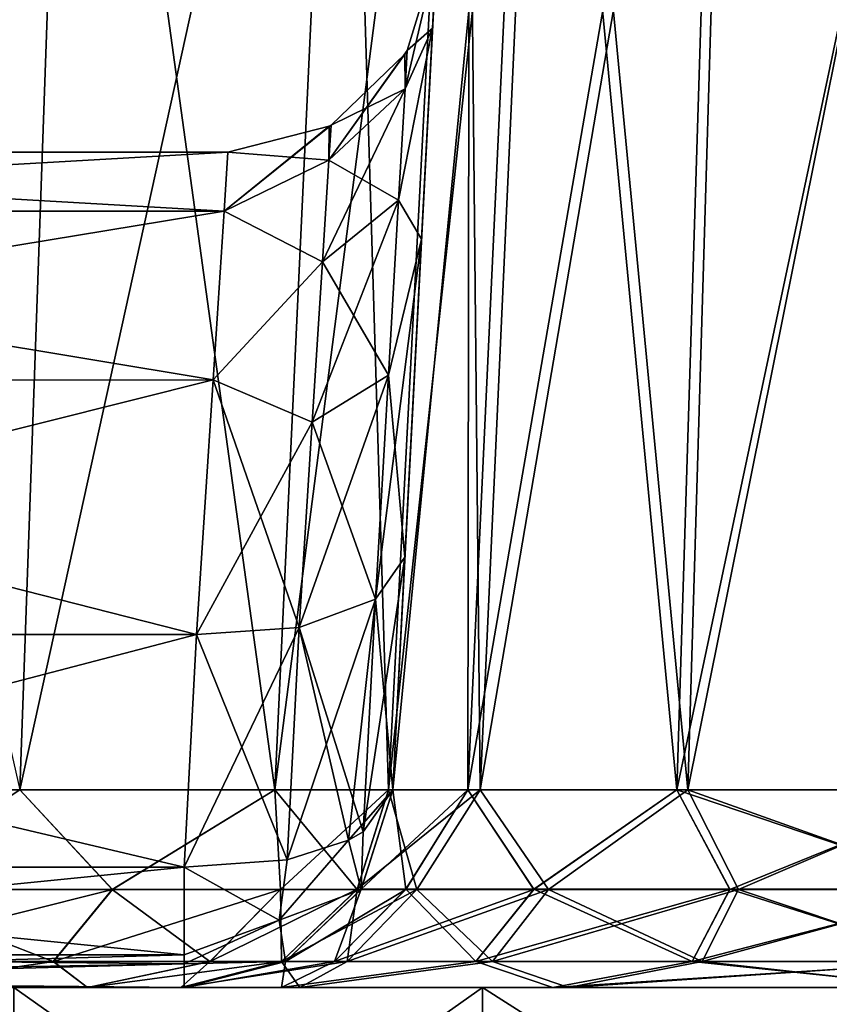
# Model space of a CAD drawing. Header units: millimetres. Extents: x -96 to 96, y -34 to 18.
# Tile 178 of 192: x 75.87 to 77.81, y -32.04 to -29.68. Entities that reach past the tile are written whole.
import ezdxf

# ---------------------------------------------------------------- set-up
doc = ezdxf.new("R2010")
doc.units = ezdxf.units.MM
doc.header["$LTSCALE"] = 65.185185
for name, color, linetype in [('103', 7, 'CONTINUOUS'), ('104', 7, 'CONTINUOUS'), ('202', 7, 'CONTINUOUS'), ('205', 7, 'CONTINUOUS'), ('209', 7, 'CONTINUOUS'), ('210', 7, 'CONTINUOUS'), ('213', 7, 'CONTINUOUS'), ('217', 7, 'CONTINUOUS'), ('218', 7, 'CONTINUOUS'), ('289', 7, 'CONTINUOUS'), ('290', 7, 'CONTINUOUS'), ('292', 7, 'CONTINUOUS'), ('293', 7, 'CONTINUOUS'), ('294', 7, 'CONTINUOUS'), ('296', 7, 'CONTINUOUS'), ('297', 7, 'CONTINUOUS'), ('396', 7, 'CONTINUOUS'), ('397', 7, 'CONTINUOUS'), ('400', 7, 'CONTINUOUS'), ('401', 7, 'CONTINUOUS'), ('404', 7, 'CONTINUOUS'), ('405', 7, 'CONTINUOUS'), ('406', 7, 'CONTINUOUS'), ('407', 7, 'CONTINUOUS'), ('408', 7, 'CONTINUOUS'), ('409', 7, 'CONTINUOUS'), ('410', 7, 'CONTINUOUS'), ('411', 7, 'CONTINUOUS'), ('412', 7, 'CONTINUOUS'), ('681', 7, 'CONTINUOUS'), ('683', 7, 'CONTINUOUS'), ('702', 7, 'CONTINUOUS'), ('704', 7, 'CONTINUOUS')]:
    doc.layers.add(name, color=color, linetype=linetype)

msp = doc.modelspace()

# ---------------------------------------------------------------- linework, layer by layer
at = {"layer": '103', "color": 7, "linetype": 'Continuous'}
for points in [[(76.3673, -30, 3.7259), (73.9008, -30, 3.7259), (76.3673, -30, -3.7259), (76.3673, -30, 3.7259)], [(76.3673, -30, -3.7259), (73.9008, -30, 3.7259), (73.9008, -30, -3.7259), (76.3673, -30, -3.7259)]]:
    msp.add_3dface(points, dxfattribs=at)
at = {"layer": '104', "color": 7, "linetype": 'Continuous'}
for points in [[(76.0311, -32, -21.4967), (74.1603, -32, -6.2512), (75.5306, -32, -22.1661), (76.0311, -32, -21.4967)], [(76.2624, -32, -6.2512), (74.1603, -32, -6.2512), (76.2624, -32, -11.1264), (76.2624, -32, -6.2512)], [(76.2624, -32, 6.2512), (74.8213, -32, 22.6081), (74.1603, -32, 18.3417), (76.2624, -32, 6.2512)], [(74.1603, -32, 6.2512), (76.2624, -32, 6.2512), (74.1603, -32, 18.3417), (74.1603, -32, 6.2512)], [(74.1603, -32, -6.2512), (76.1, -32, -16), (76.2624, -32, -11.1264), (74.1603, -32, -6.2512)], [(76.1, -32, -16), (74.1603, -32, -6.2512), (76.0311, -32, -21.4967), (76.1, -32, -16)], [(75.5306, -32, 22.1661), (74.8213, -32, 22.6081), (76.2624, -32, 6.2512), (75.5306, -32, 22.1661)], [(76.1, -32, 16), (75.5306, -32, 22.1661), (76.2624, -32, 6.2512), (76.1, -32, 16)], [(75.5306, -32, 22.1661), (76.1, -32, 16), (76.0311, -32, 21.4967), (75.5306, -32, 22.1661)], [(76.0311, -32, 21.4967), (76.1, -32, 16), (76.2543, -32, 20.6915), (76.0311, -32, 21.4967)], [(76.2543, -32, -20.6915), (76.1, -32, -16), (76.0311, -32, -21.4967), (76.2543, -32, -20.6915)], [(76.301, -32, 15.25), (76.1, -32, 16), (76.2624, -32, 11.1264), (76.301, -32, 15.25)], [(76.1, -32, 16), (76.301, -32, 16.75), (76.2543, -32, 20.6915), (76.1, -32, 16)], [(76.2624, -32, 11.1264), (76.1, -32, 16), (76.2624, -32, 6.2512), (76.2624, -32, 11.1264)], [(76.301, -32, -16.75), (76.1, -32, -16), (76.2543, -32, -20.6915), (76.301, -32, -16.75)], [(76.1, -32, -16), (76.301, -32, -15.25), (76.2624, -32, -11.1264), (76.1, -32, -16)], [(76.2543, -32, 20.6915), (76.301, -32, 16.75), (76.5394, -32, 19.7838), (76.2543, -32, 20.6915)], [(76.5394, -32, -19.7838), (76.301, -32, -16.75), (76.2543, -32, -20.6915), (76.5394, -32, -19.7838)], [(76.4956, -32, 12.1082), (76.301, -32, 15.25), (76.2624, -32, 11.1264), (76.4956, -32, 12.1082)], [(76.2624, -32, -11.1264), (76.301, -32, -15.25), (76.4956, -32, -12.1082), (76.2624, -32, -11.1264)], [(76.301, -32, 16.75), (76.85, -32, 17.299), (76.5394, -32, 19.7838), (76.301, -32, 16.75)], [(76.85, -32, 14.701), (76.301, -32, 15.25), (76.4956, -32, 12.1082), (76.85, -32, 14.701)], [(76.85, -32, -17.299), (76.301, -32, -16.75), (76.5394, -32, -19.7838), (76.85, -32, -17.299)], [(76.301, -32, -15.25), (76.85, -32, -14.701), (76.4956, -32, -12.1082), (76.301, -32, -15.25)], [(77.1453, -32, 12.8806), (76.85, -32, 14.701), (76.4956, -32, 12.1082), (77.1453, -32, 12.8806)], [(76.4956, -32, -12.1082), (76.85, -32, -14.701), (77.1453, -32, -12.8806), (76.4956, -32, -12.1082)], [(76.5394, -32, 19.7838), (76.85, -32, 17.299), (77.1833, -32, 19.0834), (76.5394, -32, 19.7838)], [(77.1833, -32, -19.0834), (76.85, -32, -17.299), (76.5394, -32, -19.7838), (77.1833, -32, -19.0834)], [(76.85, -32, 17.299), (77.6, -32, 17.5), (77.1833, -32, 19.0834), (76.85, -32, 17.299)], [(77.6, -32, 14.5), (76.85, -32, 14.701), (77.1453, -32, 12.8806), (77.6, -32, 14.5)], [(77.6, -32, -17.5), (76.85, -32, -17.299), (77.1833, -32, -19.0834), (77.6, -32, -17.5)], [(76.85, -32, -14.701), (77.6, -32, -14.5), (77.1453, -32, -12.8806), (76.85, -32, -14.701)], [(78.0728, -32, 13.2783), (77.6, -32, 14.5), (77.1453, -32, 12.8806), (78.0728, -32, 13.2783)], [(77.1453, -32, -12.8806), (77.6, -32, -14.5), (78.0728, -32, -13.2783), (77.1453, -32, -12.8806)], [(77.1833, -32, 19.0834), (77.6, -32, 17.5), (78.0639, -32, 18.7232), (77.1833, -32, 19.0834)], [(78.0639, -32, -18.7232), (77.6, -32, -17.5), (77.1833, -32, -19.0834), (78.0639, -32, -18.7232)], [(77.6, -32, 17.5), (78.35, -32, 17.299), (78.0639, -32, 18.7232), (77.6, -32, 17.5)], [(78.35, -32, 14.701), (77.6, -32, 14.5), (78.0728, -32, 13.2783), (78.35, -32, 14.701)], [(77.6, -32, -14.5), (78.35, -32, -14.701), (78.0728, -32, -13.2783), (77.6, -32, -14.5)], [(78.35, -32, -17.299), (77.6, -32, -17.5), (78.0639, -32, -18.7232), (78.35, -32, -17.299)]]:
    msp.add_3dface(points, dxfattribs=at)
at = {"layer": '202', "color": 7, "linetype": 'Continuous'}
for points in [[(75.8684, -31.5262, -22.5338), (75.0026, -31.5262, -23.0734), (75.9934, -28, -22.6699), (75.8684, -31.5262, -22.5338)], [(75.9934, -28, -22.6699), (75.0026, -31.5262, -23.0734), (75.0697, -28, -23.2455), (75.9934, -28, -22.6699)], [(76.4793, -31.5262, -21.7168), (75.8684, -31.5262, -22.5338), (76.6452, -28, -21.7982), (76.4793, -31.5262, -21.7168)], [(76.6452, -28, -21.7982), (75.8684, -31.5262, -22.5338), (75.9934, -28, -22.6699), (76.6452, -28, -21.7982)], [(76.7519, -31.5262, -20.7337), (76.4793, -31.5262, -21.7168), (76.936, -28, -20.7494), (76.7519, -31.5262, -20.7337)], [(76.936, -28, -20.7494), (76.4793, -31.5262, -21.7168), (76.6452, -28, -21.7982), (76.936, -28, -20.7494)]]:
    msp.add_3dface(points, dxfattribs=at)
at = {"layer": '205', "color": 7, "linetype": 'Continuous'}
for points in [[(76.7519, -31.5262, -20.7337), (77.1318, -28, -20.126), (76.9717, -31.5262, -20.0336), (76.7519, -31.5262, -20.7337)], [(76.7519, -31.5262, -20.7337), (76.936, -28, -20.7494), (77.1318, -28, -20.126), (76.7519, -31.5262, -20.7337)], [(77.1318, -28, -20.126), (77.574, -28, -19.645), (76.9717, -31.5262, -20.0336), (77.1318, -28, -20.126)], [(76.9717, -31.5262, -20.0336), (77.574, -28, -19.645), (77.4684, -31.5262, -19.4933), (76.9717, -31.5262, -20.0336)], [(77.574, -28, -19.645), (78.1787, -28, -19.3976), (77.4684, -31.5262, -19.4933), (77.574, -28, -19.645)], [(77.4684, -31.5262, -19.4933), (78.1787, -28, -19.3976), (78.1477, -31.5262, -19.2155), (77.4684, -31.5262, -19.4933)]]:
    msp.add_3dface(points, dxfattribs=at)
at = {"layer": '209', "color": 7, "linetype": 'Continuous'}
for points in [[(76.9416, -31.5262, -11.8838), (76.9466, -28, -11.1264), (76.7618, -31.5262, -11.1264), (76.9416, -31.5262, -11.8838)], [(77.1067, -28, -11.8008), (76.9466, -28, -11.1264), (76.9416, -31.5262, -11.8838), (77.1067, -28, -11.8008)], [(77.4428, -31.5262, -12.4795), (77.1067, -28, -11.8008), (76.9416, -31.5262, -11.8838), (77.4428, -31.5262, -12.4795)], [(77.5529, -28, -12.3311), (77.1067, -28, -11.8008), (77.4428, -31.5262, -12.4795), (77.5529, -28, -12.3311)], [(78.1582, -31.5262, -12.7864), (77.5529, -28, -12.3311), (77.4428, -31.5262, -12.4795), (78.1582, -31.5262, -12.7864)], [(78.1582, -31.5262, -12.7864), (78.1898, -28, -12.6043), (77.5529, -28, -12.3311), (78.1582, -31.5262, -12.7864)]]:
    msp.add_3dface(points, dxfattribs=at)
at = {"layer": '210', "color": 7, "linetype": 'Continuous'}
for points in [[(76.7618, -31.5262, -11.1264), (76.9466, -28, -11.1264), (76.8573, -29.7025, -4.6482), (76.7618, -31.5262, -11.1264)], [(76.7618, -31.5262, 11.1264), (76.7618, -31.5262, 6.2512), (76.9466, -28, 11.1264), (76.7618, -31.5262, 11.1264)], [(76.7618, -31.5262, 6.2512), (76.7909, -30.9696, 5.9916), (76.9466, -28, 11.1264), (76.7618, -31.5262, 6.2512)], [(76.9466, -28, 11.1264), (76.7909, -30.9696, 5.9916), (76.8309, -30.2076, 5.4413), (76.9466, -28, 11.1264)], [(76.8573, -29.7025, 4.6482), (76.9466, -28, 11.1264), (76.8309, -30.2076, 5.4413), (76.8573, -29.7025, 4.6482)], [(76.8573, -29.7025, -4.6482), (76.9466, -28, -11.1264), (76.8666, -29.5262, -3.7259), (76.8573, -29.7025, -4.6482)], [(76.8666, -29.5262, 3.7259), (76.9466, -28, 11.1264), (76.8573, -29.7025, 4.6482), (76.8666, -29.5262, 3.7259)], [(76.8309, -30.2076, -5.4413), (76.7618, -31.5262, -11.1264), (76.8573, -29.7025, -4.6482), (76.8309, -30.2076, -5.4413)], [(76.7909, -30.9696, -5.9916), (76.7618, -31.5262, -11.1264), (76.8309, -30.2076, -5.4413), (76.7909, -30.9696, -5.9916)], [(76.7618, -31.5262, -6.2512), (76.7618, -31.5262, -11.1264), (76.7909, -30.9696, -5.9916), (76.7618, -31.5262, -6.2512)]]:
    msp.add_3dface(points, dxfattribs=at)
at = {"layer": '213', "color": 7, "linetype": 'Continuous'}
for points in [[(76.7618, -31.5262, 11.1264), (76.9466, -28, 11.1264), (77.1067, -28, 11.8008), (76.7618, -31.5262, 11.1264)], [(76.7618, -31.5262, 11.1264), (77.1067, -28, 11.8008), (76.9416, -31.5262, 11.8838), (76.7618, -31.5262, 11.1264)], [(76.9416, -31.5262, 11.8838), (77.5529, -28, 12.3311), (77.4428, -31.5262, 12.4795), (76.9416, -31.5262, 11.8838)], [(77.1067, -28, 11.8008), (77.5529, -28, 12.3311), (76.9416, -31.5262, 11.8838), (77.1067, -28, 11.8008)], [(77.4428, -31.5262, 12.4795), (78.1898, -28, 12.6043), (78.1582, -31.5262, 12.7864), (77.4428, -31.5262, 12.4795)], [(77.5529, -28, 12.3311), (78.1898, -28, 12.6043), (77.4428, -31.5262, 12.4795), (77.5529, -28, 12.3311)]]:
    msp.add_3dface(points, dxfattribs=at)
at = {"layer": '217', "color": 7, "linetype": 'Continuous'}
for points in [[(76.9717, -31.5262, 20.0336), (76.936, -28, 20.7494), (76.7519, -31.5262, 20.7337), (76.9717, -31.5262, 20.0336)], [(77.1318, -28, 20.126), (76.936, -28, 20.7494), (76.9717, -31.5262, 20.0336), (77.1318, -28, 20.126)], [(77.4684, -31.5262, 19.4933), (77.1318, -28, 20.126), (76.9717, -31.5262, 20.0336), (77.4684, -31.5262, 19.4933)], [(77.574, -28, 19.645), (77.1318, -28, 20.126), (77.4684, -31.5262, 19.4933), (77.574, -28, 19.645)], [(78.1477, -31.5262, 19.2155), (77.574, -28, 19.645), (77.4684, -31.5262, 19.4933), (78.1477, -31.5262, 19.2155)], [(78.1477, -31.5262, 19.2155), (78.1787, -28, 19.3976), (77.574, -28, 19.645), (78.1477, -31.5262, 19.2155)]]:
    msp.add_3dface(points, dxfattribs=at)
at = {"layer": '218', "color": 7, "linetype": 'Continuous'}
for points in [[(75.0697, -28, 23.2455), (75.8684, -31.5262, 22.5338), (75.9934, -28, 22.6699), (75.0697, -28, 23.2455)], [(75.8684, -31.5262, 22.5338), (76.4793, -31.5262, 21.7168), (75.9934, -28, 22.6699), (75.8684, -31.5262, 22.5338)], [(75.9934, -28, 22.6699), (76.4793, -31.5262, 21.7168), (76.6452, -28, 21.7982), (75.9934, -28, 22.6699)], [(76.4793, -31.5262, 21.7168), (76.7519, -31.5262, 20.7337), (76.6452, -28, 21.7982), (76.4793, -31.5262, 21.7168)], [(76.7519, -31.5262, 20.7337), (76.936, -28, 20.7494), (76.6452, -28, 21.7982), (76.7519, -31.5262, 20.7337)]]:
    msp.add_3dface(points, dxfattribs=at)
at = {"layer": '289', "color": 7, "linetype": 'Continuous'}
for points in [[(75.0026, -31.5262, -23.0734), (75.8684, -31.5262, -22.5338), (75.5045, -31.7649, -22.7257), (75.0026, -31.5262, -23.0734)], [(75.8684, -31.5262, -22.5338), (76.0904, -31.7648, -22.1875), (75.5045, -31.7649, -22.7257), (75.8684, -31.5262, -22.5338)], [(75.8684, -31.5262, -22.5338), (76.4793, -31.5262, -21.7168), (76.0904, -31.7648, -22.1875), (75.8684, -31.5262, -22.5338)], [(76.4793, -31.5262, -21.7168), (76.493, -31.7648, -21.5014), (76.0904, -31.7648, -22.1875), (76.4793, -31.5262, -21.7168)], [(76.4793, -31.5262, -21.7168), (76.7519, -31.5262, -20.7337), (76.493, -31.7648, -21.5014), (76.4793, -31.5262, -21.7168)], [(76.7519, -31.5262, -20.7337), (76.677, -31.7647, -20.7274), (76.493, -31.7648, -21.5014), (76.7519, -31.5262, -20.7337)], [(76.0904, -31.7648, -22.1875), (75.4027, -31.9374, -22.5751), (75.5045, -31.7649, -22.7257), (76.0904, -31.7648, -22.1875)], [(75.949, -31.9374, -22.0733), (75.4027, -31.9374, -22.5751), (76.0904, -31.7648, -22.1875), (75.949, -31.9374, -22.0733)], [(76.3243, -31.9373, -21.4336), (75.949, -31.9374, -22.0733), (76.493, -31.7648, -21.5014), (76.3243, -31.9373, -21.4336)], [(76.493, -31.7648, -21.5014), (75.949, -31.9374, -22.0733), (76.0904, -31.7648, -22.1875), (76.493, -31.7648, -21.5014)], [(76.4959, -31.9373, -20.712), (76.3243, -31.9373, -21.4336), (76.677, -31.7647, -20.7274), (76.4959, -31.9373, -20.712)], [(76.677, -31.7647, -20.7274), (76.3243, -31.9373, -21.4336), (76.493, -31.7648, -21.5014), (76.677, -31.7647, -20.7274)], [(75.949, -31.9374, -22.0733), (75.5306, -32, -22.1661), (75.4027, -31.9374, -22.5751), (75.949, -31.9374, -22.0733)], [(76.0311, -32, -21.4967), (75.5306, -32, -22.1661), (75.949, -31.9374, -22.0733), (76.0311, -32, -21.4967)], [(76.3243, -31.9373, -21.4336), (76.0311, -32, -21.4967), (75.949, -31.9374, -22.0733), (76.3243, -31.9373, -21.4336)], [(76.2543, -32, -20.6915), (76.0311, -32, -21.4967), (76.4959, -31.9373, -20.712), (76.2543, -32, -20.6915)], [(76.4959, -31.9373, -20.712), (76.0311, -32, -21.4967), (76.3243, -31.9373, -21.4336), (76.4959, -31.9373, -20.712)]]:
    msp.add_3dface(points, dxfattribs=at)
at = {"layer": '290', "color": 7, "linetype": 'Continuous'}
for points in [[(76.677, -31.7647, -20.7274), (76.9717, -31.5262, -20.0336), (76.8194, -31.7648, -20.1682), (76.677, -31.7647, -20.7274)], [(76.7519, -31.5262, -20.7337), (76.9717, -31.5262, -20.0336), (76.677, -31.7647, -20.7274), (76.7519, -31.5262, -20.7337)], [(76.9717, -31.5262, -20.0336), (77.1349, -31.7649, -19.6851), (76.8194, -31.7648, -20.1682), (76.9717, -31.5262, -20.0336)], [(76.9717, -31.5262, -20.0336), (77.4684, -31.5262, -19.4933), (77.1349, -31.7649, -19.6851), (76.9717, -31.5262, -20.0336)], [(77.4684, -31.5262, -19.4933), (77.5898, -31.7649, -19.3301), (77.1349, -31.7649, -19.6851), (77.4684, -31.5262, -19.4933)], [(77.4684, -31.5262, -19.4933), (78.1477, -31.5262, -19.2155), (77.5898, -31.7649, -19.3301), (77.4684, -31.5262, -19.4933)], [(78.1477, -31.5262, -19.2155), (78.1351, -31.765, -19.1412), (77.5898, -31.7649, -19.3301), (78.1477, -31.5262, -19.2155)], [(76.4959, -31.9373, -20.712), (76.677, -31.7647, -20.7274), (76.8194, -31.7648, -20.1682), (76.4959, -31.9373, -20.712)], [(76.6529, -31.9373, -20.0951), (76.4959, -31.9373, -20.712), (76.8194, -31.7648, -20.1682), (76.6529, -31.9373, -20.0951)], [(77.1349, -31.7649, -19.6851), (76.6529, -31.9373, -20.0951), (76.8194, -31.7648, -20.1682), (77.1349, -31.7649, -19.6851)], [(77.0011, -31.9374, -19.5621), (76.6529, -31.9373, -20.0951), (77.1349, -31.7649, -19.6851), (77.0011, -31.9374, -19.5621)], [(77.5029, -31.9374, -19.1704), (77.0011, -31.9374, -19.5621), (77.5898, -31.7649, -19.3301), (77.5029, -31.9374, -19.1704)], [(77.5898, -31.7649, -19.3301), (77.0011, -31.9374, -19.5621), (77.1349, -31.7649, -19.6851), (77.5898, -31.7649, -19.3301)], [(78.1351, -31.765, -19.1412), (77.5029, -31.9374, -19.1704), (77.5898, -31.7649, -19.3301), (78.1351, -31.765, -19.1412)], [(78.1045, -31.9374, -18.962), (77.5029, -31.9374, -19.1704), (78.1351, -31.765, -19.1412), (78.1045, -31.9374, -18.962)], [(76.2543, -32, -20.6915), (76.4959, -31.9373, -20.712), (76.6529, -31.9373, -20.0951), (76.2543, -32, -20.6915)], [(76.5394, -32, -19.7838), (76.2543, -32, -20.6915), (76.6529, -31.9373, -20.0951), (76.5394, -32, -19.7838)], [(77.0011, -31.9374, -19.5621), (76.5394, -32, -19.7838), (76.6529, -31.9373, -20.0951), (77.0011, -31.9374, -19.5621)], [(77.1833, -32, -19.0834), (76.5394, -32, -19.7838), (77.0011, -31.9374, -19.5621), (77.1833, -32, -19.0834)], [(77.5029, -31.9374, -19.1704), (77.1833, -32, -19.0834), (77.0011, -31.9374, -19.5621), (77.5029, -31.9374, -19.1704)], [(78.1045, -31.9374, -18.962), (77.1833, -32, -19.0834), (77.5029, -31.9374, -19.1704), (78.1045, -31.9374, -18.962)], [(78.0639, -32, -18.7232), (77.1833, -32, -19.0834), (78.1045, -31.9374, -18.962), (78.0639, -32, -18.7232)]]:
    msp.add_3dface(points, dxfattribs=at)
at = {"layer": '292', "color": 7, "linetype": 'Continuous'}
for points in [[(76.7618, -31.5262, -11.1264), (76.6866, -31.7647, -11.1264), (76.7931, -31.7647, -11.7294), (76.7618, -31.5262, -11.1264)], [(76.9416, -31.5262, -11.8838), (76.7618, -31.5262, -11.1264), (76.7931, -31.7647, -11.7294), (76.9416, -31.5262, -11.8838)], [(76.9416, -31.5262, -11.8838), (76.7931, -31.7647, -11.7294), (77.0998, -31.7647, -12.2594), (76.9416, -31.5262, -11.8838)], [(77.4428, -31.5262, -12.4795), (76.9416, -31.5262, -11.8838), (77.0998, -31.7647, -12.2594), (77.4428, -31.5262, -12.4795)], [(77.4428, -31.5262, -12.4795), (77.0998, -31.7647, -12.2594), (77.5695, -31.7647, -12.6523), (77.4428, -31.5262, -12.4795)], [(78.1582, -31.5262, -12.7864), (77.4428, -31.5262, -12.4795), (78.1454, -31.7647, -12.8604), (78.1582, -31.5262, -12.7864)], [(78.1454, -31.7647, -12.8604), (77.4428, -31.5262, -12.4795), (77.5695, -31.7647, -12.6523), (78.1454, -31.7647, -12.8604)], [(76.5049, -31.9373, -11.1264), (76.6224, -31.9373, -11.7917), (76.6866, -31.7647, -11.1264), (76.5049, -31.9373, -11.1264)], [(76.6224, -31.9373, -11.7917), (76.9607, -31.9373, -12.3764), (76.7931, -31.7647, -11.7294), (76.6224, -31.9373, -11.7917)], [(76.6866, -31.7647, -11.1264), (76.6224, -31.9373, -11.7917), (76.7931, -31.7647, -11.7294), (76.6866, -31.7647, -11.1264)], [(76.7931, -31.7647, -11.7294), (76.9607, -31.9373, -12.3764), (77.0998, -31.7647, -12.2594), (76.7931, -31.7647, -11.7294)], [(76.9607, -31.9373, -12.3764), (77.4789, -31.9373, -12.8098), (77.0998, -31.7647, -12.2594), (76.9607, -31.9373, -12.3764)], [(77.0998, -31.7647, -12.2594), (77.4789, -31.9373, -12.8098), (77.5695, -31.7647, -12.6523), (77.0998, -31.7647, -12.2594)], [(77.4789, -31.9373, -12.8098), (78.1143, -31.9373, -13.0395), (77.5695, -31.7647, -12.6523), (77.4789, -31.9373, -12.8098)], [(78.1143, -31.9373, -13.0395), (78.1454, -31.7647, -12.8604), (77.5695, -31.7647, -12.6523), (78.1143, -31.9373, -13.0395)], [(76.2624, -32, -11.1264), (76.4956, -32, -12.1082), (76.5049, -31.9373, -11.1264), (76.2624, -32, -11.1264)], [(76.6224, -31.9373, -11.7917), (76.4956, -32, -12.1082), (76.9607, -31.9373, -12.3764), (76.6224, -31.9373, -11.7917)], [(76.5049, -31.9373, -11.1264), (76.4956, -32, -12.1082), (76.6224, -31.9373, -11.7917), (76.5049, -31.9373, -11.1264)], [(76.4956, -32, -12.1082), (77.1453, -32, -12.8806), (76.9607, -31.9373, -12.3764), (76.4956, -32, -12.1082)], [(76.9607, -31.9373, -12.3764), (77.1453, -32, -12.8806), (77.4789, -31.9373, -12.8098), (76.9607, -31.9373, -12.3764)], [(77.1453, -32, -12.8806), (78.0728, -32, -13.2783), (77.4789, -31.9373, -12.8098), (77.1453, -32, -12.8806)], [(78.0728, -32, -13.2783), (78.1143, -31.9373, -13.0395), (77.4789, -31.9373, -12.8098), (78.0728, -32, -13.2783)]]:
    msp.add_3dface(points, dxfattribs=at)
at = {"layer": '293', "color": 7, "linetype": 'Continuous'}
for points in [[(76.7618, -31.5262, -11.1264), (76.7618, -31.5262, -6.2512), (76.6865, -31.765, -6.2512), (76.7618, -31.5262, -11.1264)], [(76.6866, -31.7647, -11.1264), (76.7618, -31.5262, -11.1264), (76.6865, -31.765, -6.2512), (76.6866, -31.7647, -11.1264)], [(76.6865, -31.765, 6.2512), (76.7618, -31.5262, 6.2512), (76.6866, -31.7647, 11.1264), (76.6865, -31.765, 6.2512)], [(76.7618, -31.5262, 6.2512), (76.7618, -31.5262, 11.1264), (76.6866, -31.7647, 11.1264), (76.7618, -31.5262, 6.2512)], [(76.5049, -31.9373, -11.1264), (76.6866, -31.7647, -11.1264), (76.5049, -31.9373, -6.2512), (76.5049, -31.9373, -11.1264)], [(76.5049, -31.9373, 11.1264), (76.6865, -31.765, 6.2512), (76.6866, -31.7647, 11.1264), (76.5049, -31.9373, 11.1264)], [(76.5049, -31.9373, -6.2512), (76.6866, -31.7647, -11.1264), (76.6865, -31.765, -6.2512), (76.5049, -31.9373, -6.2512)], [(76.5049, -31.9373, 6.2512), (76.6865, -31.765, 6.2512), (76.5049, -31.9373, 11.1264), (76.5049, -31.9373, 6.2512)], [(76.2624, -32, -6.2512), (76.5049, -31.9373, -11.1264), (76.5049, -31.9373, -6.2512), (76.2624, -32, -6.2512)], [(76.2624, -32, -6.2512), (76.2624, -32, -11.1264), (76.5049, -31.9373, -11.1264), (76.2624, -32, -6.2512)], [(76.2624, -32, 11.1264), (76.5049, -31.9373, 6.2512), (76.5049, -31.9373, 11.1264), (76.2624, -32, 11.1264)], [(76.2624, -32, 11.1264), (76.2624, -32, 6.2512), (76.5049, -31.9373, 6.2512), (76.2624, -32, 11.1264)]]:
    msp.add_3dface(points, dxfattribs=at)
at = {"layer": '294', "color": 7, "linetype": 'Continuous'}
for points in [[(76.6866, -31.7647, 11.1264), (76.9416, -31.5262, 11.8838), (76.7931, -31.7648, 11.7294), (76.6866, -31.7647, 11.1264)], [(76.7618, -31.5262, 11.1264), (76.9416, -31.5262, 11.8838), (76.6866, -31.7647, 11.1264), (76.7618, -31.5262, 11.1264)], [(76.9416, -31.5262, 11.8838), (77.0997, -31.7649, 12.2595), (76.7931, -31.7648, 11.7294), (76.9416, -31.5262, 11.8838)], [(76.9416, -31.5262, 11.8838), (77.4428, -31.5262, 12.4795), (77.0997, -31.7649, 12.2595), (76.9416, -31.5262, 11.8838)], [(77.4428, -31.5262, 12.4795), (77.5694, -31.7649, 12.6523), (77.0997, -31.7649, 12.2595), (77.4428, -31.5262, 12.4795)], [(77.4428, -31.5262, 12.4795), (78.1582, -31.5262, 12.7864), (77.5694, -31.7649, 12.6523), (77.4428, -31.5262, 12.4795)], [(78.1582, -31.5262, 12.7864), (78.1453, -31.765, 12.8605), (77.5694, -31.7649, 12.6523), (78.1582, -31.5262, 12.7864)], [(76.5049, -31.9373, 11.1264), (76.6866, -31.7647, 11.1264), (76.7931, -31.7648, 11.7294), (76.5049, -31.9373, 11.1264)], [(76.6223, -31.9373, 11.7917), (76.5049, -31.9373, 11.1264), (76.7931, -31.7648, 11.7294), (76.6223, -31.9373, 11.7917)], [(77.0997, -31.7649, 12.2595), (76.6223, -31.9373, 11.7917), (76.7931, -31.7648, 11.7294), (77.0997, -31.7649, 12.2595)], [(76.9606, -31.9374, 12.3765), (76.6223, -31.9373, 11.7917), (77.0997, -31.7649, 12.2595), (76.9606, -31.9374, 12.3765)], [(77.5694, -31.7649, 12.6523), (76.9606, -31.9374, 12.3765), (77.0997, -31.7649, 12.2595), (77.5694, -31.7649, 12.6523)], [(77.4788, -31.9374, 12.81), (76.9606, -31.9374, 12.3765), (77.5694, -31.7649, 12.6523), (77.4788, -31.9374, 12.81)], [(78.1453, -31.765, 12.8605), (77.4788, -31.9374, 12.81), (77.5694, -31.7649, 12.6523), (78.1453, -31.765, 12.8605)], [(78.1142, -31.9374, 13.0397), (77.4788, -31.9374, 12.81), (78.1453, -31.765, 12.8605), (78.1142, -31.9374, 13.0397)], [(76.4956, -32, 12.1082), (76.2624, -32, 11.1264), (76.6223, -31.9373, 11.7917), (76.4956, -32, 12.1082)], [(76.2624, -32, 11.1264), (76.5049, -31.9373, 11.1264), (76.6223, -31.9373, 11.7917), (76.2624, -32, 11.1264)], [(76.9606, -31.9374, 12.3765), (76.4956, -32, 12.1082), (76.6223, -31.9373, 11.7917), (76.9606, -31.9374, 12.3765)], [(77.1453, -32, 12.8806), (76.4956, -32, 12.1082), (76.9606, -31.9374, 12.3765), (77.1453, -32, 12.8806)], [(77.4788, -31.9374, 12.81), (77.1453, -32, 12.8806), (76.9606, -31.9374, 12.3765), (77.4788, -31.9374, 12.81)], [(78.0728, -32, 13.2783), (77.1453, -32, 12.8806), (78.1142, -31.9374, 13.0397), (78.0728, -32, 13.2783)], [(78.1142, -31.9374, 13.0397), (77.1453, -32, 12.8806), (77.4788, -31.9374, 12.81), (78.1142, -31.9374, 13.0397)]]:
    msp.add_3dface(points, dxfattribs=at)
at = {"layer": '296', "color": 7, "linetype": 'Continuous'}
for points in [[(76.7519, -31.5262, 20.7337), (76.6768, -31.765, 20.7274), (76.8193, -31.7649, 20.1682), (76.7519, -31.5262, 20.7337)], [(76.9717, -31.5262, 20.0336), (76.7519, -31.5262, 20.7337), (76.8193, -31.7649, 20.1682), (76.9717, -31.5262, 20.0336)], [(76.9717, -31.5262, 20.0336), (76.8193, -31.7649, 20.1682), (77.1349, -31.7649, 19.6851), (76.9717, -31.5262, 20.0336)], [(77.4684, -31.5262, 19.4933), (76.9717, -31.5262, 20.0336), (77.1349, -31.7649, 19.6851), (77.4684, -31.5262, 19.4933)], [(77.4684, -31.5262, 19.4933), (77.1349, -31.7649, 19.6851), (77.5898, -31.7648, 19.3302), (77.4684, -31.5262, 19.4933)], [(78.1351, -31.7647, 19.1414), (77.4684, -31.5262, 19.4933), (77.5898, -31.7648, 19.3302), (78.1351, -31.7647, 19.1414)], [(78.1477, -31.5262, 19.2155), (77.4684, -31.5262, 19.4933), (78.1351, -31.7647, 19.1414), (78.1477, -31.5262, 19.2155)], [(76.4956, -31.9374, 20.712), (76.6528, -31.9374, 20.095), (76.6768, -31.765, 20.7274), (76.4956, -31.9374, 20.712)], [(76.6768, -31.765, 20.7274), (76.6528, -31.9374, 20.095), (76.8193, -31.7649, 20.1682), (76.6768, -31.765, 20.7274)], [(76.6528, -31.9374, 20.095), (77.0011, -31.9374, 19.5621), (76.8193, -31.7649, 20.1682), (76.6528, -31.9374, 20.095)], [(76.8193, -31.7649, 20.1682), (77.0011, -31.9374, 19.5621), (77.1349, -31.7649, 19.6851), (76.8193, -31.7649, 20.1682)], [(77.0011, -31.9374, 19.5621), (77.503, -31.9373, 19.1705), (77.1349, -31.7649, 19.6851), (77.0011, -31.9374, 19.5621)], [(77.1349, -31.7649, 19.6851), (77.503, -31.9373, 19.1705), (77.5898, -31.7648, 19.3302), (77.1349, -31.7649, 19.6851)], [(77.503, -31.9373, 19.1705), (78.1046, -31.9373, 18.9622), (77.5898, -31.7648, 19.3302), (77.503, -31.9373, 19.1705)], [(78.1046, -31.9373, 18.9622), (78.1351, -31.7647, 19.1414), (77.5898, -31.7648, 19.3302), (78.1046, -31.9373, 18.9622)], [(76.2543, -32, 20.6915), (76.5394, -32, 19.7838), (76.4956, -31.9374, 20.712), (76.2543, -32, 20.6915)], [(76.4956, -31.9374, 20.712), (76.5394, -32, 19.7838), (76.6528, -31.9374, 20.095), (76.4956, -31.9374, 20.712)], [(76.6528, -31.9374, 20.095), (76.5394, -32, 19.7838), (77.0011, -31.9374, 19.5621), (76.6528, -31.9374, 20.095)], [(76.5394, -32, 19.7838), (77.1833, -32, 19.0834), (77.0011, -31.9374, 19.5621), (76.5394, -32, 19.7838)], [(77.0011, -31.9374, 19.5621), (77.1833, -32, 19.0834), (77.503, -31.9373, 19.1705), (77.0011, -31.9374, 19.5621)], [(77.1833, -32, 19.0834), (78.0639, -32, 18.7232), (77.503, -31.9373, 19.1705), (77.1833, -32, 19.0834)], [(78.0639, -32, 18.7232), (78.1046, -31.9373, 18.9622), (77.503, -31.9373, 19.1705), (78.0639, -32, 18.7232)]]:
    msp.add_3dface(points, dxfattribs=at)
at = {"layer": '297', "color": 7, "linetype": 'Continuous'}
for points in [[(75.8684, -31.5262, 22.5338), (75.5045, -31.765, 22.7257), (76.0903, -31.765, 22.1875), (75.8684, -31.5262, 22.5338)], [(76.4793, -31.5262, 21.7168), (75.8684, -31.5262, 22.5338), (76.0903, -31.765, 22.1875), (76.4793, -31.5262, 21.7168)], [(76.4793, -31.5262, 21.7168), (76.0903, -31.765, 22.1875), (76.4929, -31.765, 21.5013), (76.4793, -31.5262, 21.7168)], [(76.7519, -31.5262, 20.7337), (76.4793, -31.5262, 21.7168), (76.6768, -31.765, 20.7274), (76.7519, -31.5262, 20.7337)], [(76.6768, -31.765, 20.7274), (76.4793, -31.5262, 21.7168), (76.4929, -31.765, 21.5013), (76.6768, -31.765, 20.7274)], [(75.4027, -31.9374, 22.575), (75.9489, -31.9374, 22.0733), (75.5045, -31.765, 22.7257), (75.4027, -31.9374, 22.575)], [(75.5045, -31.765, 22.7257), (75.9489, -31.9374, 22.0733), (76.0903, -31.765, 22.1875), (75.5045, -31.765, 22.7257)], [(75.9489, -31.9374, 22.0733), (76.3241, -31.9374, 21.4335), (76.0903, -31.765, 22.1875), (75.9489, -31.9374, 22.0733)], [(76.0903, -31.765, 22.1875), (76.3241, -31.9374, 21.4335), (76.4929, -31.765, 21.5013), (76.0903, -31.765, 22.1875)], [(76.3241, -31.9374, 21.4335), (76.4956, -31.9374, 20.712), (76.4929, -31.765, 21.5013), (76.3241, -31.9374, 21.4335)], [(76.4956, -31.9374, 20.712), (76.6768, -31.765, 20.7274), (76.4929, -31.765, 21.5013), (76.4956, -31.9374, 20.712)], [(75.4027, -31.9374, 22.575), (75.5306, -32, 22.1661), (75.9489, -31.9374, 22.0733), (75.4027, -31.9374, 22.575)], [(75.5306, -32, 22.1661), (76.0311, -32, 21.4967), (75.9489, -31.9374, 22.0733), (75.5306, -32, 22.1661)], [(75.9489, -31.9374, 22.0733), (76.0311, -32, 21.4967), (76.3241, -31.9374, 21.4335), (75.9489, -31.9374, 22.0733)], [(76.0311, -32, 21.4967), (76.2543, -32, 20.6915), (76.3241, -31.9374, 21.4335), (76.0311, -32, 21.4967)], [(76.2543, -32, 20.6915), (76.4956, -31.9374, 20.712), (76.3241, -31.9374, 21.4335), (76.2543, -32, 20.6915)]]:
    msp.add_3dface(points, dxfattribs=at)
at = {"layer": '396', "color": 7, "linetype": 'Continuous'}
for points in [[(76.2916, -31.1548, 5.5385), (74.1603, -31.7113, 5.798), (73.9008, -31.1548, 5.5385), (76.2916, -31.1548, 5.5385)], [(76.2624, -31.7113, 5.798), (74.1603, -31.7113, 5.798), (76.2916, -31.1548, 5.5385), (76.2624, -31.7113, 5.798)]]:
    msp.add_3dface(points, dxfattribs=at)
at = {"layer": '397', "color": 7, "linetype": 'Continuous'}
for points in [[(73.9008, -31.1548, -5.5385), (76.2624, -31.7113, -5.798), (76.2916, -31.1548, -5.5385), (73.9008, -31.1548, -5.5385)], [(74.1603, -31.7113, -5.798), (76.2624, -31.7113, -5.798), (73.9008, -31.1548, -5.5385), (74.1603, -31.7113, -5.798)]]:
    msp.add_3dface(points, dxfattribs=at)
at = {"layer": '400', "color": 7, "linetype": 'Continuous'}
for points in [[(73.9008, -30, 3.7259), (76.3673, -30, 3.7259), (76.358, -30.1411, 4.4638), (73.9008, -30, 3.7259)], [(73.9008, -30.141, 4.4636), (73.9008, -30, 3.7259), (76.358, -30.1411, 4.4638), (73.9008, -30.141, 4.4636)], [(76.3316, -30.5451, 5.0982), (73.9008, -30.141, 4.4636), (76.358, -30.1411, 4.4638), (76.3316, -30.5451, 5.0982)], [(73.9008, -30.5453, 5.0983), (73.9008, -30.141, 4.4636), (76.3316, -30.5451, 5.0982), (73.9008, -30.5453, 5.0983)], [(76.2916, -31.1548, 5.5385), (73.9008, -30.5453, 5.0983), (76.3316, -30.5451, 5.0982), (76.2916, -31.1548, 5.5385)], [(76.2916, -31.1548, 5.5385), (73.9008, -31.1548, 5.5385), (73.9008, -30.5453, 5.0983), (76.2916, -31.1548, 5.5385)]]:
    msp.add_3dface(points, dxfattribs=at)
at = {"layer": '401', "color": 7, "linetype": 'Continuous'}
for points in [[(76.3673, -30, -3.7259), (73.9008, -30, -3.7259), (73.9008, -30.141, -4.4636), (76.3673, -30, -3.7259)], [(76.3673, -30, -3.7259), (73.9008, -30.141, -4.4636), (76.358, -30.1411, -4.4638), (76.3673, -30, -3.7259)], [(73.9008, -30.141, -4.4636), (73.9008, -30.5453, -5.0983), (76.358, -30.1411, -4.4638), (73.9008, -30.141, -4.4636)], [(76.358, -30.1411, -4.4638), (73.9008, -30.5453, -5.0983), (76.3316, -30.5451, -5.0982), (76.358, -30.1411, -4.4638)], [(73.9008, -31.1548, -5.5385), (76.2916, -31.1548, -5.5385), (76.3316, -30.5451, -5.0982), (73.9008, -31.1548, -5.5385)], [(73.9008, -30.5453, -5.0983), (73.9008, -31.1548, -5.5385), (76.3316, -30.5451, -5.0982), (73.9008, -30.5453, -5.0983)]]:
    msp.add_3dface(points, dxfattribs=at)
at = {"layer": '404', "color": 7, "linetype": 'Continuous'}
for points in [[(74.1603, -31.7113, 5.798), (76.2624, -31.7113, 5.798), (76.2624, -31.9217, 5.9825), (74.1603, -31.7113, 5.798)], [(74.1603, -31.9217, 5.9825), (74.1603, -31.7113, 5.798), (76.2624, -31.9217, 5.9825), (74.1603, -31.9217, 5.9825)], [(74.1603, -31.98, 6.1112), (74.1603, -31.9217, 5.9825), (76.2624, -31.9434, 6.02), (74.1603, -31.98, 6.1112)], [(76.2624, -31.9434, 6.02), (74.1603, -31.9217, 5.9825), (76.2624, -31.9217, 5.9825), (76.2624, -31.9434, 6.02)], [(76.2624, -32, 6.2512), (74.1603, -31.98, 6.1112), (76.2624, -31.9434, 6.02), (76.2624, -32, 6.2512)], [(76.2624, -32, 6.2512), (74.1603, -32, 6.2512), (74.1603, -31.98, 6.1112), (76.2624, -32, 6.2512)]]:
    msp.add_3dface(points, dxfattribs=at)
at = {"layer": '405', "color": 7, "linetype": 'Continuous'}
for points in [[(76.7618, -31.5262, 6.2512), (76.6865, -31.765, 6.2512), (76.6913, -31.6268, 6.0274), (76.7618, -31.5262, 6.2512)], [(76.6913, -31.6268, 6.0274), (76.6865, -31.765, 6.2512), (76.656, -31.647, 5.9801), (76.6913, -31.6268, 6.0274)], [(76.656, -31.647, 5.9801), (76.4901, -31.8388, 5.9624), (76.509, -31.6944, 5.862), (76.656, -31.647, 5.9801)], [(76.656, -31.647, 5.9801), (76.6865, -31.765, 6.2512), (76.4901, -31.8388, 5.9624), (76.656, -31.647, 5.9801)], [(76.4901, -31.8388, 5.9624), (76.2624, -31.7113, 5.798), (76.509, -31.6944, 5.862), (76.4901, -31.8388, 5.9624)], [(76.2624, -31.9434, 6.02), (76.2624, -31.7113, 5.798), (76.4901, -31.8388, 5.9624), (76.2624, -31.9434, 6.02)], [(76.2624, -31.7113, 5.798), (76.2624, -31.9434, 6.02), (76.2624, -31.9217, 5.9825), (76.2624, -31.7113, 5.798)], [(76.6865, -31.765, 6.2512), (76.5049, -31.9373, 6.2512), (76.4901, -31.8388, 5.9624), (76.6865, -31.765, 6.2512)], [(76.5049, -31.9373, 6.2512), (76.2624, -31.9434, 6.02), (76.4901, -31.8388, 5.9624), (76.5049, -31.9373, 6.2512)], [(76.5049, -31.9373, 6.2512), (76.2624, -32, 6.2512), (76.2624, -31.9434, 6.02), (76.5049, -31.9373, 6.2512)]]:
    msp.add_3dface(points, dxfattribs=at)
at = {"layer": '406', "color": 7, "linetype": 'Continuous'}
for points in [[(76.7909, -30.9696, 5.9916), (76.6913, -31.6268, 6.0274), (76.7205, -31.0702, 5.7681), (76.7909, -30.9696, 5.9916)], [(76.7909, -30.9696, 5.9916), (76.7618, -31.5262, 6.2512), (76.6913, -31.6268, 6.0274), (76.7909, -30.9696, 5.9916)], [(76.656, -31.647, 5.9801), (76.509, -31.6944, 5.862), (76.7205, -31.0702, 5.7681), (76.656, -31.647, 5.9801)], [(76.7205, -31.0702, 5.7681), (76.509, -31.6944, 5.862), (76.5381, -31.1378, 5.6025), (76.7205, -31.0702, 5.7681)], [(76.6913, -31.6268, 6.0274), (76.656, -31.647, 5.9801), (76.7205, -31.0702, 5.7681), (76.6913, -31.6268, 6.0274)], [(76.509, -31.6944, 5.862), (76.2624, -31.7113, 5.798), (76.5381, -31.1378, 5.6025), (76.509, -31.6944, 5.862)], [(76.2624, -31.7113, 5.798), (76.2916, -31.1548, 5.5385), (76.5381, -31.1378, 5.6025), (76.2624, -31.7113, 5.798)]]:
    msp.add_3dface(points, dxfattribs=at)
at = {"layer": '407', "color": 7, "linetype": 'Continuous'}
for points in [[(76.8666, -29.5262, 3.7259), (76.8573, -29.7025, 4.6482), (76.7967, -29.7561, 3.7259), (76.8666, -29.5262, 3.7259)], [(76.8573, -29.7025, 4.6482), (76.776, -30.1143, 4.9421), (76.7914, -29.8476, 4.3601), (76.8573, -29.7025, 4.6482)], [(76.8573, -29.7025, 4.6482), (76.8309, -30.2076, 5.4413), (76.776, -30.1143, 4.9421), (76.8573, -29.7025, 4.6482)], [(76.8573, -29.7025, 4.6482), (76.7914, -29.8476, 4.3601), (76.7967, -29.7561, 3.7259), (76.8573, -29.7025, 4.6482)], [(76.7914, -29.8476, 4.3601), (76.6141, -29.9348, 3.7259), (76.7913, -29.765, 3.7259), (76.7914, -29.8476, 4.3601)], [(76.7967, -29.7561, 3.7259), (76.7914, -29.8476, 4.3601), (76.7913, -29.765, 3.7259), (76.7967, -29.7561, 3.7259)], [(76.776, -30.1143, 4.9421), (76.6088, -30.0184, 4.3075), (76.7914, -29.8476, 4.3601), (76.776, -30.1143, 4.9421)], [(76.6088, -30.0184, 4.3075), (76.6141, -29.9348, 3.7259), (76.7914, -29.8476, 4.3601), (76.6088, -30.0184, 4.3075)], [(76.6088, -30.0184, 4.3075), (76.3673, -30, 3.7259), (76.6097, -29.9373, 3.7259), (76.6088, -30.0184, 4.3075)], [(76.6141, -29.9348, 3.7259), (76.6088, -30.0184, 4.3075), (76.6097, -29.9373, 3.7259), (76.6141, -29.9348, 3.7259)], [(76.358, -30.1411, 4.4638), (76.3673, -30, 3.7259), (76.6088, -30.0184, 4.3075), (76.358, -30.1411, 4.4638)], [(76.5934, -30.2622, 4.8417), (76.358, -30.1411, 4.4638), (76.6088, -30.0184, 4.3075), (76.5934, -30.2622, 4.8417)], [(76.5934, -30.2622, 4.8417), (76.6088, -30.0184, 4.3075), (76.776, -30.1143, 4.9421), (76.5934, -30.2622, 4.8417)], [(76.7517, -30.5335, 5.4243), (76.5934, -30.2622, 4.8417), (76.776, -30.1143, 4.9421), (76.7517, -30.5335, 5.4243)], [(76.8309, -30.2076, 5.4413), (76.7517, -30.5335, 5.4243), (76.776, -30.1143, 4.9421), (76.8309, -30.2076, 5.4413)], [(76.3316, -30.5451, 5.0982), (76.358, -30.1411, 4.4638), (76.5934, -30.2622, 4.8417), (76.3316, -30.5451, 5.0982)], [(76.8309, -30.2076, 5.4413), (76.7909, -30.9696, 5.9916), (76.7517, -30.5335, 5.4243), (76.8309, -30.2076, 5.4413)], [(76.5692, -30.6459, 5.2852), (76.3316, -30.5451, 5.0982), (76.5934, -30.2622, 4.8417), (76.5692, -30.6459, 5.2852)], [(76.5692, -30.6459, 5.2852), (76.5934, -30.2622, 4.8417), (76.7517, -30.5335, 5.4243), (76.5692, -30.6459, 5.2852)], [(76.2916, -31.1548, 5.5385), (76.3316, -30.5451, 5.0982), (76.5381, -31.1378, 5.6025), (76.2916, -31.1548, 5.5385)], [(76.5381, -31.1378, 5.6025), (76.3316, -30.5451, 5.0982), (76.5692, -30.6459, 5.2852), (76.5381, -31.1378, 5.6025)], [(76.7205, -31.0702, 5.7681), (76.5692, -30.6459, 5.2852), (76.7517, -30.5335, 5.4243), (76.7205, -31.0702, 5.7681)], [(76.7909, -30.9696, 5.9916), (76.7205, -31.0702, 5.7681), (76.7517, -30.5335, 5.4243), (76.7909, -30.9696, 5.9916)], [(76.7205, -31.0702, 5.7681), (76.5381, -31.1378, 5.6025), (76.5692, -30.6459, 5.2852), (76.7205, -31.0702, 5.7681)]]:
    msp.add_3dface(points, dxfattribs=at)
at = {"layer": '408', "color": 7, "linetype": 'Continuous'}
for points in [[(76.8666, -29.5262, -3.7259), (76.7967, -29.7561, 3.7259), (76.7967, -29.7561, -3.7259), (76.8666, -29.5262, -3.7259)], [(76.8666, -29.5262, -3.7259), (76.8666, -29.5262, 3.7259), (76.7967, -29.7561, 3.7259), (76.8666, -29.5262, -3.7259)], [(76.7913, -29.765, -3.7259), (76.6141, -29.9348, 3.7259), (76.6141, -29.9348, -3.7259), (76.7913, -29.765, -3.7259)], [(76.7913, -29.765, 3.7259), (76.6141, -29.9348, 3.7259), (76.7913, -29.765, -3.7259), (76.7913, -29.765, 3.7259)], [(76.7967, -29.7561, 3.7259), (76.7913, -29.765, 3.7259), (76.7967, -29.7561, -3.7259), (76.7967, -29.7561, 3.7259)], [(76.7967, -29.7561, -3.7259), (76.7913, -29.765, 3.7259), (76.7913, -29.765, -3.7259), (76.7967, -29.7561, -3.7259)], [(76.6097, -29.9373, 3.7259), (76.3673, -30, 3.7259), (76.6097, -29.9373, -3.7259), (76.6097, -29.9373, 3.7259)], [(76.3673, -30, 3.7259), (76.3673, -30, -3.7259), (76.6097, -29.9373, -3.7259), (76.3673, -30, 3.7259)], [(76.6141, -29.9348, -3.7259), (76.6097, -29.9373, 3.7259), (76.6097, -29.9373, -3.7259), (76.6141, -29.9348, -3.7259)], [(76.6141, -29.9348, 3.7259), (76.6097, -29.9373, 3.7259), (76.6141, -29.9348, -3.7259), (76.6141, -29.9348, 3.7259)]]:
    msp.add_3dface(points, dxfattribs=at)
at = {"layer": '409', "color": 7, "linetype": 'Continuous'}
for points in [[(76.8573, -29.7025, -4.6482), (76.8666, -29.5262, -3.7259), (76.7914, -29.8476, -4.3601), (76.8573, -29.7025, -4.6482)], [(76.8666, -29.5262, -3.7259), (76.7967, -29.7561, -3.7259), (76.7914, -29.8476, -4.3601), (76.8666, -29.5262, -3.7259)], [(76.8573, -29.7025, -4.6482), (76.7914, -29.8476, -4.3601), (76.776, -30.1143, -4.9421), (76.8573, -29.7025, -4.6482)], [(76.8309, -30.2076, -5.4413), (76.8573, -29.7025, -4.6482), (76.776, -30.1143, -4.9421), (76.8309, -30.2076, -5.4413)], [(76.7967, -29.7561, -3.7259), (76.6088, -30.0184, -4.3075), (76.7914, -29.8476, -4.3601), (76.7967, -29.7561, -3.7259)], [(76.7967, -29.7561, -3.7259), (76.7913, -29.765, -3.7259), (76.6088, -30.0184, -4.3075), (76.7967, -29.7561, -3.7259)], [(76.7913, -29.765, -3.7259), (76.6141, -29.9348, -3.7259), (76.6088, -30.0184, -4.3075), (76.7913, -29.765, -3.7259)], [(76.7914, -29.8476, -4.3601), (76.5934, -30.2622, -4.8417), (76.776, -30.1143, -4.9421), (76.7914, -29.8476, -4.3601)], [(76.6088, -30.0184, -4.3075), (76.5934, -30.2622, -4.8417), (76.7914, -29.8476, -4.3601), (76.6088, -30.0184, -4.3075)], [(76.6141, -29.9348, -3.7259), (76.358, -30.1411, -4.4638), (76.6088, -30.0184, -4.3075), (76.6141, -29.9348, -3.7259)], [(76.358, -30.1411, -4.4638), (76.6141, -29.9348, -3.7259), (76.6097, -29.9373, -3.7259), (76.358, -30.1411, -4.4638)], [(76.3673, -30, -3.7259), (76.358, -30.1411, -4.4638), (76.6097, -29.9373, -3.7259), (76.3673, -30, -3.7259)], [(76.6088, -30.0184, -4.3075), (76.358, -30.1411, -4.4638), (76.5934, -30.2622, -4.8417), (76.6088, -30.0184, -4.3075)], [(76.776, -30.1143, -4.9421), (76.5692, -30.6459, -5.2852), (76.7517, -30.5335, -5.4243), (76.776, -30.1143, -4.9421)], [(76.5934, -30.2622, -4.8417), (76.5692, -30.6459, -5.2852), (76.776, -30.1143, -4.9421), (76.5934, -30.2622, -4.8417)], [(76.8309, -30.2076, -5.4413), (76.776, -30.1143, -4.9421), (76.7517, -30.5335, -5.4243), (76.8309, -30.2076, -5.4413)], [(76.358, -30.1411, -4.4638), (76.3316, -30.5451, -5.0982), (76.5934, -30.2622, -4.8417), (76.358, -30.1411, -4.4638)], [(76.8309, -30.2076, -5.4413), (76.7517, -30.5335, -5.4243), (76.7205, -31.0702, -5.7681), (76.8309, -30.2076, -5.4413)], [(76.7909, -30.9696, -5.9916), (76.8309, -30.2076, -5.4413), (76.7205, -31.0702, -5.7681), (76.7909, -30.9696, -5.9916)], [(76.5934, -30.2622, -4.8417), (76.3316, -30.5451, -5.0982), (76.5692, -30.6459, -5.2852), (76.5934, -30.2622, -4.8417)], [(76.3316, -30.5451, -5.0982), (76.2916, -31.1548, -5.5385), (76.5692, -30.6459, -5.2852), (76.3316, -30.5451, -5.0982)], [(76.7517, -30.5335, -5.4243), (76.5381, -31.1378, -5.6025), (76.7205, -31.0702, -5.7681), (76.7517, -30.5335, -5.4243)], [(76.5692, -30.6459, -5.2852), (76.5381, -31.1378, -5.6025), (76.7517, -30.5335, -5.4243), (76.5692, -30.6459, -5.2852)], [(76.5692, -30.6459, -5.2852), (76.2916, -31.1548, -5.5385), (76.5381, -31.1378, -5.6025), (76.5692, -30.6459, -5.2852)]]:
    msp.add_3dface(points, dxfattribs=at)
at = {"layer": '410', "color": 7, "linetype": 'Continuous'}
for points in [[(76.7618, -31.5262, -6.2512), (76.7909, -30.9696, -5.9916), (76.7205, -31.0702, -5.7681), (76.7618, -31.5262, -6.2512)], [(76.7205, -31.0702, -5.7681), (76.5381, -31.1378, -5.6025), (76.6913, -31.6268, -6.0274), (76.7205, -31.0702, -5.7681)], [(76.7618, -31.5262, -6.2512), (76.7205, -31.0702, -5.7681), (76.6913, -31.6268, -6.0274), (76.7618, -31.5262, -6.2512)], [(76.5381, -31.1378, -5.6025), (76.2916, -31.1548, -5.5385), (76.509, -31.6944, -5.862), (76.5381, -31.1378, -5.6025)], [(76.656, -31.647, -5.9801), (76.5381, -31.1378, -5.6025), (76.509, -31.6944, -5.862), (76.656, -31.647, -5.9801)], [(76.6913, -31.6268, -6.0274), (76.5381, -31.1378, -5.6025), (76.656, -31.647, -5.9801), (76.6913, -31.6268, -6.0274)], [(76.2916, -31.1548, -5.5385), (76.2624, -31.7113, -5.798), (76.509, -31.6944, -5.862), (76.2916, -31.1548, -5.5385)]]:
    msp.add_3dface(points, dxfattribs=at)
at = {"layer": '411', "color": 7, "linetype": 'Continuous'}
for points in [[(76.7618, -31.5262, -6.2512), (76.6913, -31.6268, -6.0274), (76.656, -31.647, -5.9801), (76.7618, -31.5262, -6.2512)], [(76.6865, -31.765, -6.2512), (76.7618, -31.5262, -6.2512), (76.656, -31.647, -5.9801), (76.6865, -31.765, -6.2512)], [(76.6865, -31.765, -6.2512), (76.656, -31.647, -5.9801), (76.4901, -31.8388, -5.9624), (76.6865, -31.765, -6.2512)], [(76.656, -31.647, -5.9801), (76.509, -31.6944, -5.862), (76.4901, -31.8388, -5.9624), (76.656, -31.647, -5.9801)], [(76.509, -31.6944, -5.862), (76.2624, -31.7113, -5.798), (76.4901, -31.8388, -5.9624), (76.509, -31.6944, -5.862)], [(76.4901, -31.8388, -5.9624), (76.2624, -31.7113, -5.798), (76.2624, -31.9217, -5.9825), (76.4901, -31.8388, -5.9624)], [(76.5049, -31.9373, -6.2512), (76.6865, -31.765, -6.2512), (76.4901, -31.8388, -5.9624), (76.5049, -31.9373, -6.2512)], [(76.2624, -31.9434, -6.02), (76.5049, -31.9373, -6.2512), (76.4901, -31.8388, -5.9624), (76.2624, -31.9434, -6.02)], [(76.2624, -31.9434, -6.02), (76.4901, -31.8388, -5.9624), (76.2624, -31.9217, -5.9825), (76.2624, -31.9434, -6.02)], [(76.2624, -32, -6.2512), (76.5049, -31.9373, -6.2512), (76.2624, -31.9434, -6.02), (76.2624, -32, -6.2512)]]:
    msp.add_3dface(points, dxfattribs=at)
at = {"layer": '412', "color": 7, "linetype": 'Continuous'}
for points in [[(76.2624, -31.7113, -5.798), (74.1603, -31.7113, -5.798), (74.1603, -31.9217, -5.9825), (76.2624, -31.7113, -5.798)], [(76.2624, -31.9217, -5.9825), (76.2624, -31.7113, -5.798), (74.1603, -31.9217, -5.9825), (76.2624, -31.9217, -5.9825)], [(74.1603, -31.98, -6.1112), (76.2624, -31.9217, -5.9825), (74.1603, -31.9217, -5.9825), (74.1603, -31.98, -6.1112)], [(76.2624, -31.9434, -6.02), (76.2624, -31.9217, -5.9825), (74.1603, -31.98, -6.1112), (76.2624, -31.9434, -6.02)], [(74.1603, -32, -6.2512), (76.2624, -32, -6.2512), (76.2624, -31.9434, -6.02), (74.1603, -32, -6.2512)], [(74.1603, -32, -6.2512), (76.2624, -31.9434, -6.02), (74.1603, -31.98, -6.1112), (74.1603, -32, -6.2512)]]:
    msp.add_3dface(points, dxfattribs=at)
at = {"layer": '681', "color": 253, "linetype": 'Continuous', "true_color": 0x999999}
for points in [[(76.9769, -32.7941, 18.7298), (75.8542, -32, 18.1891), (75.8542, -32.7941, 18.1891), (76.9769, -32.7941, 18.7298)], [(76.9769, -32, 18.7298), (75.8542, -32, 18.1891), (76.9769, -32.7941, 18.7298), (76.9769, -32, 18.7298)], [(78.2231, -32, 18.7298), (76.9769, -32, 18.7298), (78.2231, -32.7941, 18.7298), (78.2231, -32, 18.7298)], [(78.2231, -32.7941, 18.7298), (76.9769, -32, 18.7298), (76.9769, -32.7941, 18.7298), (78.2231, -32.7941, 18.7298)]]:
    msp.add_3dface(points, dxfattribs=at)
at = {"layer": '683', "color": 253, "linetype": 'Continuous', "true_color": 0x999999}
for points in [[(76.9769, -32, 13.2702), (75.8542, -32.7941, 13.8109), (75.8542, -32, 13.8109), (76.9769, -32, 13.2702)], [(76.9769, -32.7941, 13.2702), (75.8542, -32.7941, 13.8109), (76.9769, -32, 13.2702), (76.9769, -32.7941, 13.2702)], [(78.2231, -32, 13.2702), (76.9769, -32.7941, 13.2702), (76.9769, -32, 13.2702), (78.2231, -32, 13.2702)], [(78.2231, -32.7941, 13.2702), (76.9769, -32.7941, 13.2702), (78.2231, -32, 13.2702), (78.2231, -32.7941, 13.2702)]]:
    msp.add_3dface(points, dxfattribs=at)
at = {"layer": '702', "color": 253, "linetype": 'Continuous', "true_color": 0x999999}
for points in [[(76.9769, -32.7941, -13.2702), (75.8542, -32, -13.8109), (75.8542, -32.7941, -13.8109), (76.9769, -32.7941, -13.2702)], [(76.9769, -32, -13.2702), (75.8542, -32, -13.8109), (76.9769, -32.7941, -13.2702), (76.9769, -32, -13.2702)], [(78.2231, -32, -13.2702), (76.9769, -32, -13.2702), (78.2231, -32.7941, -13.2702), (78.2231, -32, -13.2702)], [(78.2231, -32.7941, -13.2702), (76.9769, -32, -13.2702), (76.9769, -32.7941, -13.2702), (78.2231, -32.7941, -13.2702)]]:
    msp.add_3dface(points, dxfattribs=at)
at = {"layer": '704', "color": 253, "linetype": 'Continuous', "true_color": 0x999999}
for points in [[(76.9769, -32, -18.7298), (75.8542, -32.7941, -18.1891), (75.8542, -32, -18.1891), (76.9769, -32, -18.7298)], [(76.9769, -32.7941, -18.7298), (75.8542, -32.7941, -18.1891), (76.9769, -32, -18.7298), (76.9769, -32.7941, -18.7298)], [(78.2231, -32, -18.7298), (76.9769, -32.7941, -18.7298), (76.9769, -32, -18.7298), (78.2231, -32, -18.7298)], [(78.2231, -32.7941, -18.7298), (76.9769, -32.7941, -18.7298), (78.2231, -32, -18.7298), (78.2231, -32.7941, -18.7298)]]:
    msp.add_3dface(points, dxfattribs=at)

doc.saveas('drawing.dxf')
